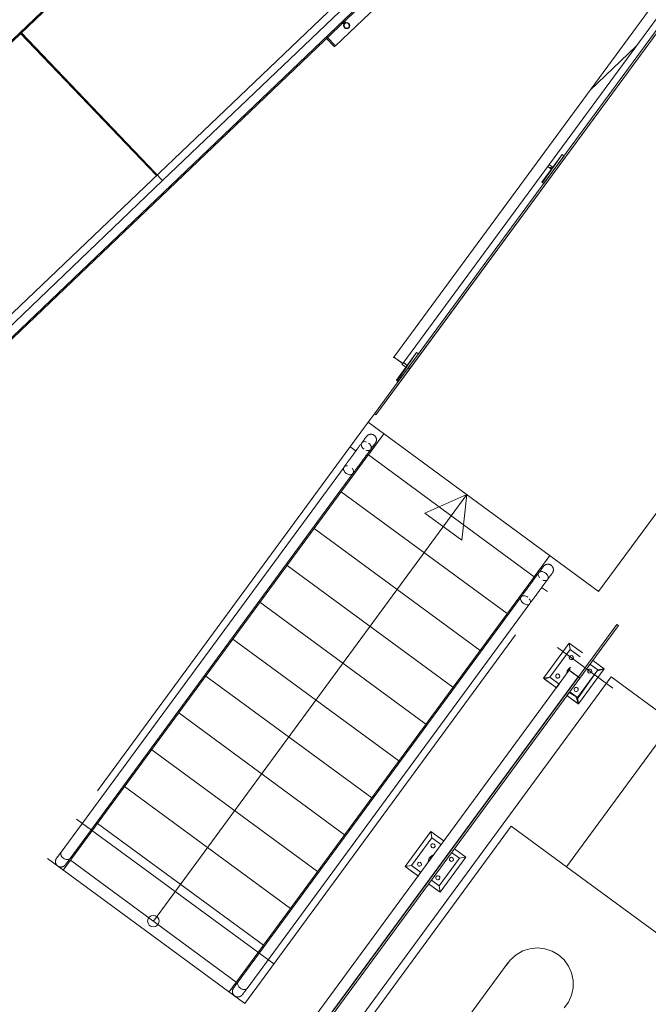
# Model space of a CAD drawing. Header units: metres. Extents: x 135583 to 135939, y 457896 to 458258.
# Tile 246 of 256: x 135776.4 to 135779.15, y 457939.1 to 457943.4. Entities that reach past the tile are written whole.
import ezdxf

# ---------------------------------------------------------------- set-up
doc = ezdxf.new("R2010")
doc.units = ezdxf.units.M
doc.linetypes.add('Hidden', pattern=[4, 2, -2])
doc.layers.add('NIEUWE INSTALLATIE', color=250, linetype='Continuous', lineweight=0)

msp = doc.modelspace()

# ---------------------------------------------------------------- linework, layer by layer
at = {"layer": 'NIEUWE INSTALLATIE'}
for p, q in [((135780.8027, 457945.5422), (135777.9608, 457941.6739)), ((135780.5851, 457945.3918), (135778.0392, 457941.9265)), ((135778.0781, 457941.8979), (135780.624, 457945.3632)), ((135780.6482, 457945.3454), (135778.1023, 457941.8801)), ((135778.1088, 457941.8754), (135780.6547, 457945.3407)), ((135778.9345, 457940.9015), (135781.8524, 457944.8732)), ((135778.6963, 457944.3399), (135774.3582, 457940.1949)), ((135778.7474, 457944.2864), (135774.4093, 457940.1414)), ((135774.4135, 457940.1371), (135778.7516, 457944.2821)), ((135778.4741, 457944.0803), (135777.0281, 457942.6986)), ((135776.5804, 457943.5146), (135775.4959, 457942.4783)), ((135775.5, 457942.474), (135776.5845, 457943.5102)), ((135777.9958, 457943.4908), (135777.7833, 457943.2877)), ((135777.8134, 457943.3894), (135777.8198, 457943.3827)), ((135777.8205, 457943.3834), (135777.8141, 457943.3901)), ((135777.8198, 457943.3827), (135777.8205, 457943.3834)), ((135777.8199, 457943.3956), (135777.8263, 457943.3889)), ((135777.8205, 457943.3834), (135777.8263, 457943.3889)), ((135777.8206, 457943.3963), (135777.827, 457943.3896)), ((135777.827, 457943.3896), (135777.8263, 457943.3889)), ((135776.4057, 457943.3428), (135777.0008, 457942.7199)), ((135777.0281, 457942.6986), (135776.4093, 457943.3462)), ((135776.4093, 457943.3462), (135777.0281, 457942.6986)), ((135777.7425, 457943.3217), (135777.7789, 457943.2836)), ((135777.7468, 457943.3259), (135777.7833, 457943.2877)), ((135778.7752, 457942.8128), (135778.6863, 457942.6919)), ((135778.7752, 457942.8128), (135778.6894, 457942.6897)), ((135778.7832, 457942.8069), (135778.7752, 457942.8128)), ((135778.7832, 457942.8069), (135778.7752, 457942.8128)), ((135778.6944, 457942.686), (135778.7832, 457942.8069)), ((135778.7112, 457942.7605), (135778.7278, 457942.7483)), ((135778.7337, 457942.7564), (135778.7172, 457942.7685)), ((135778.7337, 457942.7564), (135778.7214, 457942.756)), ((135778.7214, 457942.756), (135778.7278, 457942.7483)), ((135778.7278, 457942.7483), (135778.7337, 457942.7564)), ((135778.7278, 457942.7483), (135778.7337, 457942.7564)), ((135777.0281, 457942.6986), (135775.8279, 457941.5518)), ((135778.6863, 457942.6919), (135778.6944, 457942.686)), ((135778.6894, 457942.6897), (135778.6935, 457942.6866)), ((135778.6935, 457942.6866), (135778.6944, 457942.686)), ((135778.0637, 457941.9085), (135778.0392, 457941.9265)), ((135778.1387, 457941.9465), (135778.0499, 457941.8256)), ((135778.1387, 457941.9465), (135778.0537, 457941.8228)), ((135778.0579, 457941.8197), (135778.1467, 457941.9406)), ((135778.1467, 457941.9406), (135778.1387, 457941.9465)), ((135778.1467, 457941.9406), (135778.1387, 457941.9465)), ((135778.1023, 457941.8801), (135777.9543, 457941.6786)), ((135777.9608, 457941.6739), (135778.1088, 457941.8754)), ((135778.0755, 457941.8998), (135778.0725, 457941.902)), ((135778.0748, 457941.8942), (135778.0913, 457941.882)), ((135778.0781, 457941.8979), (135778.0775, 457941.8984)), ((135778.0972, 457941.8901), (135778.0807, 457941.9022)), ((135778.0913, 457941.882), (135778.0972, 457941.8901)), ((135778.1088, 457941.8754), (135778.1023, 457941.8801)), ((135778.1088, 457941.8754), (135778.1023, 457941.8801)), ((135778.0499, 457941.8256), (135778.0579, 457941.8197)), ((135778.0537, 457941.8228), (135778.057, 457941.8203)), ((135778.057, 457941.8203), (135778.0579, 457941.8197)), ((135777.9543, 457941.6786), (135777.9271, 457941.6416)), ((135777.9608, 457941.6739), (135777.9543, 457941.6786)), ((135777.9543, 457941.6786), (135777.9608, 457941.6739)), ((135777.9271, 457941.6416), (135778.9321, 457940.9032)), ((135777.9956, 457941.5912), (135777.9166, 457941.4837)), ((135777.9956, 457941.5912), (135777.9275, 457941.4986)), ((135777.8746, 457941.5146), (135777.8481, 457941.5341)), ((135777.9166, 457941.4837), (135776.5936, 457939.6829)), ((135777.9166, 457941.4837), (135777.9103, 457941.4884)), ((135777.9275, 457941.4986), (135778.6528, 457940.9657)), ((135777.8213, 457941.4455), (135776.5842, 457939.7616)), ((135777.8216, 457941.4459), (135777.8214, 457941.4455)), ((135776.6238, 457939.734), (135777.8603, 457941.4169)), ((135776.9876, 457939.4592), (135778.3582, 457941.3248)), ((135777.8091, 457941.3374), (135778.5344, 457940.8045)), ((135778.3582, 457941.3248), (135778.1751, 457941.2444)), ((135778.3582, 457941.3248), (135778.3363, 457941.126)), ((135778.3363, 457941.126), (135778.1751, 457941.2444)), ((135777.6907, 457941.1762), (135778.416, 457940.6433)), ((135778.6419, 457940.9509), (135778.7209, 457941.0584)), ((135778.6528, 457940.9657), (135778.7209, 457941.0584)), ((135777.5723, 457941.015), (135778.2976, 457940.4822)), ((135777.3189, 457939.15), (135778.6419, 457940.9509)), ((135778.6419, 457940.9509), (135778.6467, 457940.9474)), ((135778.6851, 457940.9191), (135778.7104, 457940.9006)), ((135778.5953, 457940.8776), (135777.3582, 457939.1937)), ((135778.9321, 457940.9032), (135778.9345, 457940.9015)), ((135777.3972, 457939.1651), (135778.6335, 457940.848)), ((135777.4538, 457940.8538), (135778.1791, 457940.321)), ((135778.6336, 457940.848), (135778.6339, 457940.8485)), ((135779.0144, 457940.757), (135778.8457, 457940.5274)), ((135778.8522, 457940.5226), (135779.0209, 457940.7523)), ((135779.0144, 457940.757), (135779.0209, 457940.7523)), ((135777.3354, 457940.6927), (135778.0607, 457940.1598)), ((135778.8052, 457940.675), (135778.6928, 457940.5219)), ((135778.8632, 457940.6324), (135778.8052, 457940.675)), ((135778.8095, 457940.647), (135778.8052, 457940.675)), ((135778.7207, 457940.5261), (135778.8095, 457940.647)), ((135778.8095, 457940.647), (135778.8531, 457940.615)), ((135778.8966, 457940.5831), (135778.9304, 457940.5582)), ((135778.9584, 457940.5625), (135778.9084, 457940.5992)), ((135778.8061, 457940.5565), (135777.0896, 457938.2201)), ((135777.217, 457940.5315), (135777.9423, 457939.9986)), ((135778.8061, 457940.5565), (135778.8158, 457940.5494)), ((135778.8061, 457940.5565), (135778.8256, 457940.5422)), ((135778.8256, 457940.5422), (135778.8306, 457940.5385)), ((135778.9304, 457940.5582), (135778.8416, 457940.4373)), ((135778.9267, 457940.5532), (135778.8424, 457940.4319)), ((135778.8459, 457940.4094), (135778.9584, 457940.5625)), ((135778.8459, 457940.4094), (135778.9584, 457940.5625)), ((135778.9584, 457940.5625), (135778.9267, 457940.5532)), ((135778.9584, 457940.5625), (135778.9304, 457940.5582)), ((135777.1571, 457938.2304), (135778.845, 457940.5279)), ((135778.8457, 457940.5274), (135777.1583, 457938.2306)), ((135777.1695, 457938.2323), (135778.8522, 457940.5226)), ((135778.9887, 457940.5278), (135777.3191, 457938.2552)), ((135778.6928, 457940.5219), (135778.7207, 457940.5261)), ((135778.6928, 457940.5219), (135778.7506, 457940.4794)), ((135778.7207, 457940.5261), (135778.6975, 457940.5184)), ((135778.6975, 457940.5184), (135778.7486, 457940.4808)), ((135778.7617, 457940.496), (135778.7207, 457940.5261)), ((135778.7624, 457940.4955), (135778.7207, 457940.5261)), ((135778.7499, 457940.4799), (135778.7617, 457940.496)), ((135778.8457, 457940.5274), (135778.8522, 457940.5226)), ((135778.8522, 457940.5226), (135778.8457, 457940.5274)), ((135787.9502, 457933.944), (135778.9887, 457940.5278)), ((135778.7486, 457940.4808), (135778.7499, 457940.4799)), ((135778.8061, 457940.4599), (135778.7959, 457940.4461)), ((135778.7959, 457940.4461), (135778.845, 457940.41)), ((135778.7959, 457940.4461), (135778.8459, 457940.4094)), ((135778.8353, 457940.4419), (135778.8061, 457940.4599)), ((135778.8416, 457940.4373), (135778.8078, 457940.4622)), ((135778.8459, 457940.4094), (135778.8353, 457940.4419)), ((135778.8459, 457940.4094), (135778.8416, 457940.4373)), ((135778.8424, 457940.4319), (135778.845, 457940.4148)), ((135778.845, 457940.4148), (135778.8459, 457940.4094)), ((135778.845, 457940.41), (135778.8459, 457940.4094)), ((135777.0986, 457940.3703), (135777.8239, 457939.8375)), ((135776.9802, 457940.2091), (135777.7055, 457939.6763)), ((135776.8618, 457940.048), (135777.5871, 457939.5151)), ((135776.7434, 457939.8868), (135777.4687, 457939.3539)), ((135778.2005, 457939.8518), (135778.088, 457939.6987)), ((135778.2589, 457939.8089), (135778.2005, 457939.8518)), ((135778.2048, 457939.8239), (135778.2005, 457939.8518)), ((135778.116, 457939.703), (135778.2048, 457939.8239)), ((135778.2048, 457939.8239), (135778.2471, 457939.7928)), ((135778.2918, 457939.7599), (135778.3257, 457939.7351)), ((135778.3536, 457939.7393), (135778.3037, 457939.776)), ((135776.625, 457939.7256), (135777.3502, 457939.1927)), ((135778.3257, 457939.7351), (135778.2368, 457939.6142)), ((135778.2411, 457939.5862), (135778.3536, 457939.7393)), ((135778.3536, 457939.7393), (135778.3257, 457939.7351)), ((135778.116, 457939.703), (135778.088, 457939.6987)), ((135778.088, 457939.6987), (135778.116, 457939.703)), ((135778.088, 457939.6987), (135778.1439, 457939.6576)), ((135778.088, 457939.6987), (135778.1465, 457939.6557)), ((135778.1553, 457939.6741), (135778.116, 457939.703)), ((135778.1584, 457939.6718), (135778.116, 457939.703)), ((135778.1451, 457939.6567), (135778.1553, 457939.6741)), ((135778.1439, 457939.6576), (135778.1451, 457939.6567)), ((135778.203, 457939.639), (135778.1912, 457939.6229)), ((135778.2368, 457939.6142), (135778.203, 457939.639)), ((135778.2368, 457939.6142), (135778.203, 457939.639)), ((135778.1912, 457939.6229), (135778.2368, 457939.5894)), ((135778.1912, 457939.6229), (135778.2411, 457939.5862)), ((135778.2411, 457939.5862), (135778.2368, 457939.6142)), ((135778.2411, 457939.5862), (135778.2368, 457939.6142)), ((135778.2368, 457939.5894), (135778.2411, 457939.5862)), ((135778.5389, 457939.278), (135778.3273, 457938.9899))]:
    msp.add_line(p, q, dxfattribs=at)
at = {"layer": 'NIEUWE INSTALLATIE', "linetype": 'Hidden'}
for p, q in [((135778.8973, 457943.0939), (135779.0971, 457943.2849)), ((135778.8973, 457943.0939), (135779.0971, 457943.2849)), ((135777.9271, 457941.6416), (135776.5251, 457939.7332)), ((135778.7894, 457941.008), (135777.9271, 457941.6416)), ((135777.3874, 457939.0997), (135778.7894, 457941.008)), ((135778.7545, 457940.6565), (135778.9962, 457940.4789)), ((135778.7545, 457940.6565), (135778.9962, 457940.4789)), ((135778.7545, 457940.6565), (135778.9962, 457940.4789)), ((135778.7545, 457940.6565), (135778.9962, 457940.4789)), ((135777.368, 457938.2627), (135778.9962, 457940.4789)), ((135787.9013, 457933.9365), (135778.9962, 457940.4789)), ((135779.238, 457940.3012), (135778.7939, 457939.6968)), ((135779.238, 457940.3012), (135778.7939, 457939.6968)), ((135777.514, 457939.2722), (135776.6518, 457939.9057)), ((135777.514, 457939.2722), (135776.6518, 457939.9057)), ((135778.7939, 457939.6968), (135778.5522, 457939.8744)), ((135778.7939, 457939.6968), (135778.5522, 457939.8744)), ((135776.5251, 457939.7332), (135777.3874, 457939.0997)), ((135779.5998, 457939.1047), (135778.7939, 457939.6968)), ((135779.5998, 457939.1047), (135778.7939, 457939.6968)), ((135778.794, 457939.6968), (135779.5998, 457939.1048)), ((135778.794, 457939.6968), (135779.5998, 457939.1048))]:
    msp.add_line(p, q, dxfattribs=at)
at = {"layer": 'NIEUWE INSTALLATIE', "flags": 128}
for points in [[(135777.9194, 457941.579), (135777.9193, 457941.5789), (135777.9192, 457941.5787), (135777.919, 457941.5784), (135777.9186, 457941.5779), (135777.9182, 457941.5774), (135777.9177, 457941.5767), (135777.9171, 457941.5758), (135777.9164, 457941.5749), (135777.9156, 457941.5738), (135777.9147, 457941.5726), (135777.9137, 457941.5713), (135777.9127, 457941.5699), (135777.9116, 457941.5683), (135777.9103, 457941.5667), (135777.909, 457941.5649), (135777.9077, 457941.563), (135777.9062, 457941.561), (135777.9047, 457941.559), (135777.9031, 457941.5568), (135777.9014, 457941.5545), (135777.8997, 457941.5522), (135777.8979, 457941.5497), (135777.8961, 457941.5472), (135777.8941, 457941.5446), (135777.8922, 457941.5419), (135777.8902, 457941.5392), (135777.8881, 457941.5364), (135777.886, 457941.5335), (135777.8838, 457941.5306), (135777.8816, 457941.5276), (135777.8794, 457941.5246), (135777.8772, 457941.5215), (135777.8749, 457941.5184), (135777.8726, 457941.5152), (135777.8702, 457941.5121), (135777.8679, 457941.5089), (135777.8656, 457941.5057), (135777.8632, 457941.5025), (135777.8608, 457941.4993), (135777.8585, 457941.496), (135777.8561, 457941.4928), (135777.8537, 457941.4896), (135777.8514, 457941.4864), (135777.849, 457941.4832), (135777.8467, 457941.4801), (135777.8444, 457941.4769), (135777.8422, 457941.4739), (135777.8399, 457941.4708), (135777.8377, 457941.4678), (135777.8355, 457941.4648), (135777.8334, 457941.4619), (135777.8313, 457941.4591), (135777.8293, 457941.4563), (135777.8273, 457941.4536), (135777.8253, 457941.451), (135777.8235, 457941.4484), (135777.8216, 457941.4459), (135777.8213, 457941.4455)], [(135777.9156, 457941.5738), (135777.9161, 457941.5745), (135777.9168, 457941.5755), (135777.9175, 457941.5764), (135777.918, 457941.5771), (135777.9185, 457941.5777), (135777.9189, 457941.5782), (135777.9191, 457941.5786), (135777.9193, 457941.5789), (135777.9194, 457941.579)], [(135777.9194, 457941.579), (135777.92, 457941.5797), (135777.9206, 457941.5805), (135777.9212, 457941.5812), (135777.9219, 457941.5819), (135777.9226, 457941.5826), (135777.9233, 457941.5832), (135777.9241, 457941.5838), (135777.9249, 457941.5844), (135777.9257, 457941.5849), (135777.9265, 457941.5854), (135777.9273, 457941.5859), (135777.9282, 457941.5863), (135777.9291, 457941.5868), (135777.93, 457941.5871), (135777.9309, 457941.5875), (135777.9318, 457941.5878), (135777.9327, 457941.588), (135777.9336, 457941.5883), (135777.9346, 457941.5884), (135777.9355, 457941.5886), (135777.9365, 457941.5887), (135777.9375, 457941.5888), (135777.9384, 457941.5888), (135777.9394, 457941.5888), (135777.9404, 457941.5888), (135777.9413, 457941.5887), (135777.9423, 457941.5886), (135777.9432, 457941.5884), (135777.9442, 457941.5882), (135777.9451, 457941.588), (135777.9461, 457941.5877), (135777.947, 457941.5874), (135777.9479, 457941.5871), (135777.9488, 457941.5867), (135777.9496, 457941.5863), (135777.9505, 457941.5858), (135777.9513, 457941.5854), (135777.9521, 457941.5848), (135777.9529, 457941.5843), (135777.9531, 457941.5841)], [(135777.9531, 457941.5841), (135777.9539, 457941.5835), (135777.9547, 457941.5829), (135777.9554, 457941.5823), (135777.9561, 457941.5816), (135777.9567, 457941.5809), (135777.9574, 457941.5802), (135777.958, 457941.5794), (135777.9585, 457941.5787), (135777.9591, 457941.5779), (135777.9596, 457941.577), (135777.9601, 457941.5762), (135777.9605, 457941.5753), (135777.9609, 457941.5745), (135777.9613, 457941.5736), (135777.9616, 457941.5727), (135777.9619, 457941.5717), (135777.9622, 457941.5708), (135777.9624, 457941.5699), (135777.9626, 457941.5689), (135777.9628, 457941.568), (135777.9629, 457941.567), (135777.963, 457941.5661), (135777.963, 457941.5651), (135777.963, 457941.5641), (135777.963, 457941.5632), (135777.9629, 457941.5622), (135777.9628, 457941.5612), (135777.9626, 457941.5603), (135777.9624, 457941.5593), (135777.9622, 457941.5584), (135777.9619, 457941.5575), (135777.9616, 457941.5566), (135777.9613, 457941.5557), (135777.9609, 457941.5548), (135777.9605, 457941.5539), (135777.96, 457941.553), (135777.9595, 457941.5522), (135777.959, 457941.5514), (135777.9585, 457941.5506), (135777.9583, 457941.5504)], [(135777.8603, 457941.4169), (135777.8621, 457941.4194), (135777.864, 457941.4219), (135777.8659, 457941.4246), (135777.8679, 457941.4273), (135777.8699, 457941.43), (135777.872, 457941.4329), (135777.8741, 457941.4358), (135777.8763, 457941.4387), (135777.8785, 457941.4417), (135777.8807, 457941.4448), (135777.883, 457941.4478), (135777.8853, 457941.451), (135777.8876, 457941.4541), (135777.8899, 457941.4573), (135777.8923, 457941.4605), (135777.8946, 457941.4637), (135777.897, 457941.4669), (135777.8994, 457941.4701), (135777.9017, 457941.4734), (135777.9041, 457941.4766), (135777.9064, 457941.4798), (135777.9088, 457941.483), (135777.9111, 457941.4861), (135777.9134, 457941.4893), (135777.9157, 457941.4924), (135777.918, 457941.4955), (135777.9202, 457941.4985), (135777.9224, 457941.5015), (135777.9246, 457941.5044), (135777.9267, 457941.5073), (135777.9287, 457941.5101), (135777.9308, 457941.5129), (135777.9327, 457941.5156), (135777.9347, 457941.5182), (135777.9365, 457941.5207), (135777.9383, 457941.5232), (135777.9401, 457941.5256), (135777.9418, 457941.5278), (135777.9434, 457941.53), (135777.9449, 457941.5321), (135777.9464, 457941.5341), (135777.9478, 457941.536), (135777.9491, 457941.5378), (135777.9503, 457941.5395), (135777.9514, 457941.541), (135777.9525, 457941.5425), (135777.9535, 457941.5438), (135777.9544, 457941.545), (135777.9552, 457941.5461), (135777.9559, 457941.5471), (135777.9565, 457941.5479), (135777.9571, 457941.5487), (135777.9575, 457941.5493), (135777.9578, 457941.5497), (135777.9581, 457941.5501), (135777.9582, 457941.5503), (135777.9583, 457941.5504)], [(135777.9583, 457941.5504), (135777.9583, 457941.5503), (135777.9581, 457941.5501), (135777.9579, 457941.5498), (135777.9576, 457941.5493), (135777.9571, 457941.5488), (135777.9566, 457941.5481), (135777.956, 457941.5472), (135777.9553, 457941.5463), (135777.9545, 457941.5452), (135777.9544, 457941.545)], [(135778.693, 457941.0106), (135778.693, 457941.0105), (135778.6929, 457941.0103), (135778.6926, 457941.01), (135778.6923, 457941.0096), (135778.6919, 457941.009), (135778.6913, 457941.0083), (135778.6907, 457941.0074), (135778.69, 457941.0065), (135778.6892, 457941.0054), (135778.6884, 457941.0042), (135778.6874, 457941.0029), (135778.6863, 457941.0015), (135778.6852, 457940.9999), (135778.684, 457940.9983), (135778.6827, 457940.9965), (135778.6813, 457940.9946), (135778.6799, 457940.9927), (135778.6783, 457940.9906), (135778.6767, 457940.9884), (135778.6751, 457940.9861), (135778.6734, 457940.9838), (135778.6716, 457940.9813), (135778.6697, 457940.9788), (135778.6678, 457940.9762), (135778.6658, 457940.9735), (135778.6638, 457940.9708), (135778.6617, 457940.968), (135778.6596, 457940.9651), (135778.6575, 457940.9622), (135778.6553, 457940.9592), (135778.6531, 457940.9562), (135778.6508, 457940.9531), (135778.6485, 457940.95), (135778.6462, 457940.9469), (135778.6439, 457940.9437), (135778.6416, 457940.9405), (135778.6392, 457940.9373), (135778.6368, 457940.9341), (135778.6345, 457940.9309), (135778.6321, 457940.9276), (135778.6297, 457940.9244), (135778.6274, 457940.9212), (135778.625, 457940.918), (135778.6227, 457940.9148), (135778.6204, 457940.9117), (135778.6181, 457940.9086), (135778.6158, 457940.9055), (135778.6136, 457940.9024), (135778.6114, 457940.8994), (135778.6092, 457940.8965), (135778.6071, 457940.8936), (135778.605, 457940.8907), (135778.6029, 457940.8879), (135778.6009, 457940.8852), (135778.599, 457940.8826), (135778.5971, 457940.88), (135778.5953, 457940.8776)], [(135778.6893, 457941.0054), (135778.6897, 457941.0061), (135778.6905, 457941.0071), (135778.6911, 457941.008), (135778.6917, 457941.0087), (135778.6921, 457941.0094), (135778.6925, 457941.0099), (135778.6928, 457941.0102), (135778.693, 457941.0105), (135778.693, 457941.0106)], [(135778.693, 457941.0106), (135778.6936, 457941.0114), (135778.6942, 457941.0121), (135778.6949, 457941.0128), (135778.6956, 457941.0135), (135778.6963, 457941.0142), (135778.697, 457941.0148), (135778.6978, 457941.0154), (135778.6985, 457941.016), (135778.6993, 457941.0165), (135778.7001, 457941.017), (135778.701, 457941.0175), (135778.7018, 457941.018), (135778.7027, 457941.0184), (135778.7036, 457941.0187), (135778.7045, 457941.0191), (135778.7054, 457941.0194), (135778.7064, 457941.0196), (135778.7073, 457941.0199), (135778.7082, 457941.0201), (135778.7092, 457941.0202), (135778.7102, 457941.0203), (135778.7111, 457941.0204), (135778.7121, 457941.0204), (135778.7131, 457941.0204), (135778.714, 457941.0204), (135778.715, 457941.0203), (135778.7159, 457941.0202), (135778.7169, 457941.02), (135778.7178, 457941.0198), (135778.7188, 457941.0196), (135778.7197, 457941.0193), (135778.7206, 457941.019), (135778.7215, 457941.0187), (135778.7224, 457941.0183), (135778.7233, 457941.0179), (135778.7241, 457941.0174), (135778.725, 457941.017), (135778.7258, 457941.0165), (135778.7266, 457941.0159), (135778.7268, 457941.0157)], [(135778.7268, 457941.0157), (135778.7276, 457941.0152), (135778.7283, 457941.0145), (135778.729, 457941.0139), (135778.7297, 457941.0132), (135778.7304, 457941.0125), (135778.731, 457941.0118), (135778.7316, 457941.011), (135778.7322, 457941.0103), (135778.7327, 457941.0095), (135778.7333, 457941.0086), (135778.7337, 457941.0078), (135778.7342, 457941.0069), (135778.7346, 457941.0061), (135778.735, 457941.0052), (135778.7353, 457941.0043), (135778.7356, 457941.0034), (135778.7359, 457941.0024), (135778.7361, 457941.0015), (135778.7363, 457941.0005), (135778.7364, 457940.9996), (135778.7365, 457940.9986), (135778.7366, 457940.9977), (135778.7366, 457940.9967), (135778.7366, 457940.9957), (135778.7366, 457940.9948), (135778.7365, 457940.9938), (135778.7364, 457940.9928), (135778.7363, 457940.9919), (135778.7361, 457940.991), (135778.7358, 457940.99), (135778.7356, 457940.9891), (135778.7352, 457940.9882), (135778.7349, 457940.9873), (135778.7345, 457940.9864), (135778.7341, 457940.9855), (135778.7337, 457940.9846), (135778.7332, 457940.9838), (135778.7327, 457940.983), (135778.7321, 457940.9822), (135778.732, 457940.982)], [(135778.6339, 457940.8485), (135778.6357, 457940.851), (135778.6376, 457940.8535), (135778.6395, 457940.8562), (135778.6415, 457940.8589), (135778.6436, 457940.8617), (135778.6456, 457940.8645), (135778.6478, 457940.8674), (135778.6499, 457940.8703), (135778.6521, 457940.8733), (135778.6544, 457940.8764), (135778.6566, 457940.8795), (135778.6589, 457940.8826), (135778.6612, 457940.8857), (135778.6636, 457940.8889), (135778.6659, 457940.8921), (135778.6683, 457940.8953), (135778.6706, 457940.8985), (135778.673, 457940.9017), (135778.6754, 457940.905), (135778.6777, 457940.9082), (135778.6801, 457940.9114), (135778.6824, 457940.9146), (135778.6848, 457940.9177), (135778.6871, 457940.9209), (135778.6894, 457940.924), (135778.6916, 457940.9271), (135778.6939, 457940.9301), (135778.696, 457940.9331), (135778.6982, 457940.936), (135778.7003, 457940.9389), (135778.7024, 457940.9417), (135778.7044, 457940.9445), (135778.7064, 457940.9472), (135778.7083, 457940.9498), (135778.7102, 457940.9523), (135778.712, 457940.9548), (135778.7137, 457940.9572), (135778.7154, 457940.9594), (135778.717, 457940.9616), (135778.7186, 457940.9637), (135778.72, 457940.9657), (135778.7214, 457940.9676), (135778.7227, 457940.9694), (135778.7239, 457940.9711), (135778.7251, 457940.9726), (135778.7262, 457940.9741), (135778.7271, 457940.9754), (135778.728, 457940.9766), (135778.7288, 457940.9777), (135778.7296, 457940.9787), (135778.7302, 457940.9796), (135778.7307, 457940.9803), (135778.7311, 457940.9809), (135778.7315, 457940.9813), (135778.7317, 457940.9817), (135778.7319, 457940.9819), (135778.732, 457940.982)], [(135778.732, 457940.982), (135778.7319, 457940.9819), (135778.7318, 457940.9817), (135778.7315, 457940.9814), (135778.7312, 457940.981), (135778.7308, 457940.9804), (135778.7303, 457940.9797), (135778.7297, 457940.9789), (135778.729, 457940.9779), (135778.7282, 457940.9768), (135778.728, 457940.9767)], [(135776.5842, 457939.7616), (135776.5828, 457939.7597), (135776.5811, 457939.7574), (135776.5795, 457939.7552), (135776.578, 457939.7531), (135776.5765, 457939.7511), (135776.5751, 457939.7492), (135776.5738, 457939.7474), (135776.5725, 457939.7457), (135776.5713, 457939.7441), (135776.5703, 457939.7426), (135776.5693, 457939.7413), (135776.5683, 457939.74), (135776.5675, 457939.7389), (135776.5668, 457939.7379), (135776.5661, 457939.737), (135776.5656, 457939.7363), (135776.5651, 457939.7356), (135776.5648, 457939.7352), (135776.5645, 457939.7348), (135776.5643, 457939.7345), (135776.5642, 457939.7344)], [(135776.5682, 457939.7016), (135776.5679, 457939.7019), (135776.5672, 457939.7025), (135776.5665, 457939.7032), (135776.5658, 457939.7039), (135776.5652, 457939.7046), (135776.5646, 457939.7054), (135776.564, 457939.7061), (135776.5635, 457939.7069), (135776.5629, 457939.7078), (135776.5625, 457939.7086), (135776.562, 457939.7095), (135776.5616, 457939.7103), (135776.5612, 457939.7112), (135776.5609, 457939.7121), (135776.5606, 457939.713), (135776.5603, 457939.714), (135776.5601, 457939.7149), (135776.5599, 457939.7159), (135776.5598, 457939.7168), (135776.5597, 457939.7178), (135776.5596, 457939.7187), (135776.5595, 457939.7197), (135776.5595, 457939.7207), (135776.5596, 457939.7216), (135776.5597, 457939.7226), (135776.5598, 457939.7236), (135776.5599, 457939.7245), (135776.5601, 457939.7255), (135776.5604, 457939.7264), (135776.5606, 457939.7273), (135776.5609, 457939.7282), (135776.5613, 457939.7291), (135776.5617, 457939.73), (135776.5621, 457939.7309), (135776.5625, 457939.7318), (135776.563, 457939.7326), (135776.5635, 457939.7334), (135776.5641, 457939.7342), (135776.5642, 457939.7344)], [(135776.5642, 457939.7344), (135776.5643, 457939.7345), (135776.5644, 457939.7347), (135776.5647, 457939.735), (135776.565, 457939.7354), (135776.5654, 457939.736), (135776.5659, 457939.7367), (135776.5665, 457939.7376), (135776.5672, 457939.7385), (135776.568, 457939.7396), (135776.5683, 457939.74)], [(135776.6032, 457939.7058), (135776.6032, 457939.7059), (135776.6033, 457939.7061), (135776.6036, 457939.7064), (135776.6039, 457939.7069), (135776.6043, 457939.7074), (135776.6049, 457939.7081), (135776.6055, 457939.709), (135776.6062, 457939.7099), (135776.607, 457939.711), (135776.6078, 457939.7122), (135776.6088, 457939.7135), (135776.6098, 457939.7149), (135776.611, 457939.7165), (135776.6122, 457939.7181), (135776.6135, 457939.7199), (135776.6149, 457939.7218), (135776.6163, 457939.7237), (135776.6179, 457939.7258), (135776.6194, 457939.728), (135776.6211, 457939.7303), (135776.6228, 457939.7326), (135776.6235, 457939.7335)], [(135776.6032, 457939.7058), (135776.6026, 457939.7051), (135776.602, 457939.7043), (135776.6013, 457939.7036), (135776.6006, 457939.7029), (135776.5999, 457939.7022), (135776.5992, 457939.7016), (135776.5984, 457939.701), (135776.5977, 457939.7004), (135776.5969, 457939.6999), (135776.5961, 457939.6994), (135776.5952, 457939.6989), (135776.5944, 457939.6984), (135776.5935, 457939.698), (135776.5926, 457939.6977), (135776.5917, 457939.6973), (135776.5908, 457939.697), (135776.5898, 457939.6968), (135776.5889, 457939.6965), (135776.5879, 457939.6963), (135776.587, 457939.6962), (135776.586, 457939.6961), (135776.5851, 457939.696), (135776.5841, 457939.696), (135776.5831, 457939.696), (135776.5822, 457939.696), (135776.5812, 457939.6961), (135776.5803, 457939.6962), (135776.5793, 457939.6964), (135776.5784, 457939.6966), (135776.5774, 457939.6968), (135776.5765, 457939.6971), (135776.5756, 457939.6974), (135776.5747, 457939.6977), (135776.5738, 457939.6981), (135776.5729, 457939.6985), (135776.5721, 457939.699), (135776.5712, 457939.6994), (135776.5706, 457939.6998)], [(135776.6069, 457939.711), (135776.6063, 457939.7101), (135776.6056, 457939.7091), (135776.6049, 457939.7083), (135776.6044, 457939.7075), (135776.604, 457939.7069), (135776.6036, 457939.7065), (135776.6034, 457939.7061), (135776.6032, 457939.7059), (135776.6032, 457939.7058)], [(135778.7591, 457939.3116), (135778.7307, 457939.3283), (135778.6994, 457939.3386), (135778.6667, 457939.3422), (135778.6339, 457939.3389), (135778.6026, 457939.3289), (135778.574, 457939.3126), (135778.5494, 457939.2907), (135778.5306, 457939.2654)], [(135778.7833, 457939.0797), (135778.8019, 457939.1052), (135778.8154, 457939.1353), (135778.8224, 457939.1674), (135778.8226, 457939.2003), (135778.8159, 457939.2326), (135778.8027, 457939.2627), (135778.7835, 457939.2895), (135778.7591, 457939.3116)], [(135777.3419, 457939.1332), (135777.3415, 457939.1335), (135777.3408, 457939.1341), (135777.3401, 457939.1348), (135777.3395, 457939.1355), (135777.3388, 457939.1362), (135777.3382, 457939.137), (135777.3376, 457939.1378), (135777.3371, 457939.1386), (135777.3366, 457939.1394), (135777.3361, 457939.1402), (135777.3357, 457939.1411), (135777.3353, 457939.1419), (135777.3349, 457939.1428), (135777.3346, 457939.1437), (135777.3343, 457939.1447), (135777.334, 457939.1456), (135777.3338, 457939.1465), (135777.3336, 457939.1475), (135777.3334, 457939.1484), (135777.3333, 457939.1494), (135777.3332, 457939.1504), (135777.3332, 457939.1513), (135777.3332, 457939.1523), (135777.3332, 457939.1532), (135777.3333, 457939.1542), (135777.3334, 457939.1552), (135777.3336, 457939.1561), (135777.3338, 457939.1571), (135777.334, 457939.158), (135777.3343, 457939.1589), (135777.3346, 457939.1599), (135777.3349, 457939.1608), (135777.3353, 457939.1616), (135777.3357, 457939.1625), (135777.3362, 457939.1634), (135777.3367, 457939.1642), (135777.3372, 457939.165), (135777.3377, 457939.1658), (135777.3379, 457939.166)], [(135777.3582, 457939.1937), (135777.3565, 457939.1914), (135777.3548, 457939.189), (135777.3532, 457939.1868), (135777.3516, 457939.1847), (135777.3501, 457939.1827), (135777.3487, 457939.1808), (135777.3474, 457939.179), (135777.3462, 457939.1773), (135777.345, 457939.1757), (135777.3439, 457939.1742), (135777.3429, 457939.1729), (135777.342, 457939.1716), (135777.3412, 457939.1705), (135777.3404, 457939.1695), (135777.3398, 457939.1686), (135777.3392, 457939.1679), (135777.3388, 457939.1673), (135777.3384, 457939.1668), (135777.3381, 457939.1664), (135777.338, 457939.1662), (135777.3379, 457939.166)], [(135777.3379, 457939.166), (135777.3379, 457939.1661), (135777.3381, 457939.1663), (135777.3383, 457939.1666), (135777.3386, 457939.1671), (135777.3391, 457939.1676), (135777.3396, 457939.1683), (135777.3402, 457939.1692), (135777.3409, 457939.1701), (135777.3417, 457939.1712), (135777.342, 457939.1716)], [(135777.3768, 457939.1374), (135777.3769, 457939.1375), (135777.377, 457939.1377), (135777.3772, 457939.138), (135777.3776, 457939.1385), (135777.378, 457939.139), (135777.3785, 457939.1397), (135777.3791, 457939.1406), (135777.3798, 457939.1415), (135777.3806, 457939.1426), (135777.3815, 457939.1438), (135777.3824, 457939.1451), (135777.3835, 457939.1465), (135777.3846, 457939.1481), (135777.3859, 457939.1497), (135777.3871, 457939.1515), (135777.3885, 457939.1534), (135777.39, 457939.1554), (135777.3915, 457939.1574), (135777.3931, 457939.1596), (135777.3948, 457939.1619), (135777.3965, 457939.1642), (135777.3972, 457939.1651)], [(135777.3971, 457939.1651), (135777.3968, 457939.1646), (135777.3965, 457939.1643)], [(135777.3768, 457939.1374), (135777.3762, 457939.1367), (135777.3756, 457939.1359), (135777.375, 457939.1352), (135777.3743, 457939.1345), (135777.3736, 457939.1339), (135777.3729, 457939.1332), (135777.3721, 457939.1326), (135777.3713, 457939.132), (135777.3705, 457939.1315), (135777.3697, 457939.131), (135777.3689, 457939.1305), (135777.368, 457939.1301), (135777.3671, 457939.1297), (135777.3662, 457939.1293), (135777.3653, 457939.1289), (135777.3644, 457939.1286), (135777.3635, 457939.1284), (135777.3625, 457939.1282), (135777.3616, 457939.128), (135777.3606, 457939.1278), (135777.3597, 457939.1277), (135777.3587, 457939.1276), (135777.3578, 457939.1276), (135777.3568, 457939.1276), (135777.3558, 457939.1276), (135777.3549, 457939.1277), (135777.3539, 457939.1278), (135777.353, 457939.128), (135777.352, 457939.1282), (135777.3511, 457939.1284), (135777.3501, 457939.1287), (135777.3492, 457939.129), (135777.3483, 457939.1293), (135777.3474, 457939.1297), (135777.3466, 457939.1301), (135777.3457, 457939.1306), (135777.3449, 457939.1311), (135777.3443, 457939.1314)], [(135777.3806, 457939.1426), (135777.3799, 457939.1417), (135777.3792, 457939.1407), (135777.3786, 457939.1399), (135777.3781, 457939.1391), (135777.3776, 457939.1385), (135777.3773, 457939.1381), (135777.377, 457939.1377), (135777.3769, 457939.1375), (135777.3768, 457939.1374)]]:
    msp.add_lwpolyline(points, dxfattribs=at)
at = {"layer": 'NIEUWE INSTALLATIE'}
for centre, major_axis, ratio, start_param, end_param in [((135777.8327, 457943.3764), (-0.0101, 0.0089), 1, 6.195919, 7.766715), ((135777.8327, 457943.3764), (0.0042, 0.0123), 1, 1.090831, 2.661627), ((135777.8205, 457943.3834), (-0.000723, -0.000691), 0.000001, 4.712389, 6.283185), ((135777.8327, 457943.3764), (-0.0033, 0.011), 1, 5.178687, 8.320279), ((135777.8327, 457943.3764), (-0.0009, 0.0134), 1, 5.410521, 6.981317), ((135777.8327, 457943.3764), (-0.01, -0.0083), 1, 3.215201, 4.785998), ((135777.8327, 457943.3764), (-0.0114, -0.0007), 1, 0.69808, 3.839673), ((135777.8263, 457943.3889), (-0.000723, -0.000691), 0.000001, 1.570796, 3.141592), ((135777.8327, 457943.3764), (-0.0115, 0.0061), 1, 2.822502, 4.393299), ((135777.8327, 457943.3764), (0.0043, 0.0127), 1, 4.232411, 5.803207), ((135777.8327, 457943.3764), (-0.0089, -0.0101), 1, 6.195868, 7.766664), ((135777.8327, 457943.3764), (-0.0123, 0.0042), 1, 1.090831, 2.661627), ((135777.7833, 457943.2877), (-0.00434, -0.00414), 0.000001, 6.283185, 7.853981), ((135778.0587, 457941.9122), (-0.0195, 0.0143), 0.000001, 0, 5.063268), ((135778.0587, 457941.9122), (-0.0195, 0.0143), 0.000001, 0, 3.926991), ((135778.0587, 457941.9122), (0.0195, -0.0143), 0.000001, 2.490222, 2.617994), ((135778.0587, 457941.9122), (-0.0195, 0.0143), 0.000001, 5.331155, 5.497787), ((135778.0587, 457941.9122), (-0.0195, 0.0143), 0.000001, 5.067619, 5.327869), ((135778.0587, 457941.9122), (-0.0195, 0.0143), 0.000001, 1.719328, 2.094395), ((135778.0587, 457941.9122), (-0.0195, 0.0143), 0.000001, 2.189563, 2.356195), ((135778.0587, 457941.9122), (-0.0219, 0.0103), 1, 2.737991, 2.872999), ((135778.8256, 457940.5422), (-0.0195, 0.0143), 0.000001, 1.107149, 6.283185), ((135778.8256, 457940.5422), (-0.0195, 0.0143), 0.000001, 1.308997, 3.665191)]:
    msp.add_ellipse(centre, major_axis=major_axis, ratio=ratio, start_param=start_param, end_param=end_param, dxfattribs=at)
at = {"layer": 'NIEUWE INSTALLATIE', "extrusion": (0, 0, -1)}
for centre, major_axis, ratio, start_param, end_param in [((135778.8149, 457940.6121), (0.00533, 0.00725), 1, 1.570796, 4.712389), ((135778.8149, 457940.6121), (0.00533, 0.00725), 1, 4.712389, 7.853982), ((135778.7557, 457940.5315), (0.00685, 0.00583), 1, 1.338973, 4.480565), ((135778.7557, 457940.5315), (-0.00136, 0.0089), 1, 5.497787, 8.63938), ((135778.8256, 457940.5422), (0.0113, 0.029), 1, 4.45059, 5.497787), ((135778.8256, 457940.5422), (-0.0142, 0.022), 1, 5.658662, 6.182261), ((135778.8256, 457940.5422), (0.0195, -0.0143), 0.000001, 4.977238, 5.450591), ((135778.8256, 457940.5422), (0.0195, -0.0143), 0.000001, 5.239364, 7.026158), ((135778.8955, 457940.5529), (0.00533, 0.00725), 1, 1.570796, 4.712389), ((135778.8955, 457940.5529), (0.00215, 0.00874), 1, 5.105088, 8.246681), ((135778.8363, 457940.4723), (-0.00725, 0.00533), 1, 3.141593, 6.283185), ((135778.8363, 457940.4723), (-0.00136, 0.0089), 1, 5.497787, 8.63938), ((135778.2101, 457939.7889), (0.00533, 0.00725), 1, 4.712389, 7.853982), ((135778.2101, 457939.7889), (0.00533, 0.00725), 1, 1.570796, 4.712389), ((135778.1509, 457939.7083), (0.00685, 0.00583), 1, 1.338973, 4.480565), ((135778.1509, 457939.7083), (-0.00136, 0.0089), 1, 5.497787, 8.63938), ((135778.2208, 457939.719), (-0.0067, 0.0304), 1, 4.844988, 6.086182), ((135778.2208, 457939.719), (-0.0142, 0.022), 1, 5.658662, 6.182261), ((135778.2907, 457939.7297), (0.00533, 0.00725), 1, 1.570796, 4.712389), ((135778.2907, 457939.7297), (0.00215, 0.00874), 1, 5.105088, 8.246681), ((135778.2315, 457939.6491), (-0.00725, 0.00533), 1, 3.141593, 6.283185), ((135778.2315, 457939.6491), (-0.00136, 0.0089), 1, 5.497787, 8.63938)]:
    msp.add_ellipse(centre, major_axis=major_axis, ratio=ratio, start_param=start_param, end_param=end_param, dxfattribs=at)
at = {"layer": 'NIEUWE INSTALLATIE'}
msp.add_ellipse((135776.9876, 457939.4592), major_axis=(-0.0232, -0.0094), ratio=1, dxfattribs=at)
for points in [[(135778.0392, 457941.9265), (135778.0384, 457941.9254), (135778.0377, 457941.9242), (135778.0371, 457941.923)], [(135778.0755, 457941.8948), (135778.0765, 457941.8958), (135778.0773, 457941.8968), (135778.0782, 457941.8979)], [(135777.9088, 457941.5237), (135777.9062, 457941.5256), (135777.9016, 457941.53), (135777.8973, 457941.5377), (135777.8962, 457941.5453), (135777.8978, 457941.5495), (135777.899, 457941.5513)], [(135777.938, 457941.5227), (135777.9367, 457941.5209), (135777.9331, 457941.5182), (135777.9256, 457941.5171), (135777.9197, 457941.518), (135777.9169, 457941.5192)], [(135778.6763, 457940.961), (135778.6746, 457940.9631), (135778.6718, 457940.9676), (135778.67, 457940.9744), (135778.6709, 457940.9806), (135778.6743, 457940.9853), (135778.6799, 457940.988), (135778.687, 457940.9884), (135778.6947, 457940.9863), (135778.6997, 457940.9836), (135778.7019, 457940.9819)], [(135778.7019, 457940.9819), (135778.7042, 457940.9802), (135778.7083, 457940.9763), (135778.7126, 457940.9696), (135778.7143, 457940.9627), (135778.7134, 457940.9566), (135778.71, 457940.9519), (135778.7044, 457940.9492), (135778.6973, 457940.9488), (135778.6922, 457940.9502), (135778.6897, 457940.9512)], [(135778.6242, 457940.8761), (135778.6216, 457940.8779), (135778.616, 457940.881), (135778.6074, 457940.8828), (135778.5998, 457940.8816), (135778.5963, 457940.8789), (135778.595, 457940.8771)], [(135778.6339, 457940.8485), (135778.6352, 457940.8503), (135778.6367, 457940.8545), (135778.6355, 457940.862), (135778.6329, 457940.8673), (135778.6309, 457940.8696)], [(135778.8061, 457940.5565), (135778.8069, 457940.5576), (135778.8078, 457940.5586), (135778.8088, 457940.5595)], [(135778.8472, 457940.5313), (135778.8465, 457940.5301), (135778.8458, 457940.529), (135778.845, 457940.5279)], [(135777.3679, 457939.1661), (135777.3657, 457939.1678), (135777.3615, 457939.1717), (135777.3573, 457939.1784), (135777.3555, 457939.1853), (135777.3564, 457939.1915), (135777.3587, 457939.1946), (135777.3602, 457939.1958)], [(135777.3986, 457939.1677), (135777.3978, 457939.1659), (135777.3955, 457939.1627), (135777.3899, 457939.16), (135777.3828, 457939.1597), (135777.3751, 457939.1617), (135777.3702, 457939.1645), (135777.3679, 457939.1661)]]:
    msp.add_open_spline(points, degree=3, dxfattribs=at)
for points, knots in [([(135777.899, 457941.5513), (135777.9003, 457941.553), (135777.9039, 457941.5558), (135777.9114, 457941.5569), (135777.9173, 457941.556), (135777.9201, 457941.5547)], [0.5000136, 0.5000136, 0.5000136, 0.5000136, 0.625, 0.75, 0.875, 0.875, 0.875, 0.875]), ([(135777.9283, 457941.5503), (135777.9308, 457941.5484), (135777.9354, 457941.544), (135777.9397, 457941.5362), (135777.9408, 457941.5286), (135777.9392, 457941.5244), (135777.938, 457941.5227)], [0, 0, 0, 0, 0.125, 0.25, 0.375, 0.4999864, 0.4999864, 0.4999864, 0.4999864]), ([(135777.831, 457941.4179), (135777.8288, 457941.4196), (135777.8246, 457941.4234), (135777.8204, 457941.4302), (135777.8186, 457941.4371), (135777.8195, 457941.4432), (135777.823, 457941.4479), (135777.8286, 457941.4506), (135777.8332, 457941.4508), (135777.8357, 457941.4506)], [0, 0, 0, 0, 0.1111111, 0.2222222, 0.3333333, 0.4444444, 0.5555556, 0.6666667, 0.7768709, 0.7768709, 0.7768709, 0.7768709]), ([(135777.8567, 457941.4386), (135777.8584, 457941.4366), (135777.8612, 457941.4321), (135777.863, 457941.4253), (135777.8621, 457941.4192), (135777.8586, 457941.4145), (135777.853, 457941.4118), (135777.8459, 457941.4114), (135777.8382, 457941.4135), (135777.8333, 457941.4162), (135777.831, 457941.4179)], [0.1141263, 0.1141263, 0.1141263, 0.1141263, 0.2222222, 0.3333333, 0.4444444, 0.5555556, 0.6666667, 0.7777778, 0.8888889, 1, 1, 1, 1]), ([(135778.595, 457940.8771), (135778.5937, 457940.8754), (135778.5922, 457940.8712), (135778.5932, 457940.8635), (135778.5975, 457940.8558), (135778.6021, 457940.8514), (135778.6047, 457940.8495)], [-0.4999864, -0.4999864, -0.4999864, -0.4999864, -0.375, -0.25, -0.125, 0, 0, 0, 0]), ([(135778.6047, 457940.8495), (135778.6072, 457940.8476), (135778.6128, 457940.8446), (135778.6215, 457940.8428), (135778.6291, 457940.844), (135778.6326, 457940.8468), (135778.6339, 457940.8485)], [-1, -1, -1, -1, -0.875, -0.75, -0.625, -0.5000136, -0.5000136, -0.5000136, -0.5000136]), ([(135776.5846, 457939.7621), (135776.5833, 457939.7604), (135776.5818, 457939.7562), (135776.5828, 457939.7486), (135776.5871, 457939.7408), (135776.5917, 457939.7364), (135776.5943, 457939.7345)], [0.5000136, 0.5000136, 0.5000136, 0.5000136, 0.625, 0.75, 0.875, 1, 1, 1, 1]), ([(135776.5943, 457939.7345), (135776.5968, 457939.7326), (135776.6024, 457939.7296), (135776.6111, 457939.7278), (135776.6187, 457939.7291), (135776.6222, 457939.7318), (135776.6235, 457939.7335)], [0, 0, 0, 0, 0.125, 0.25, 0.375, 0.4999864, 0.4999864, 0.4999864, 0.4999864])]:
    msp.add_open_spline(points, degree=3, knots=knots, dxfattribs=at)

doc.saveas('drawing.dxf')
